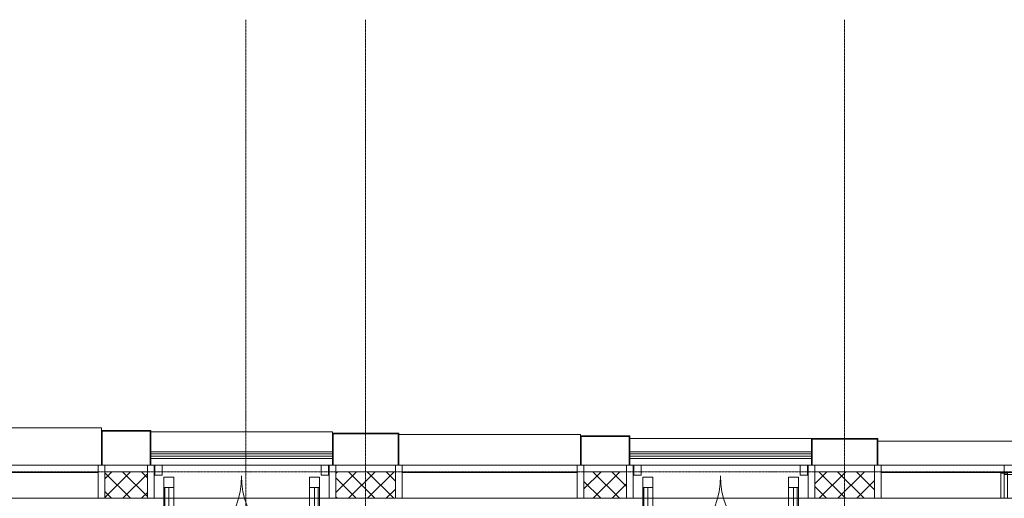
# Model space of a CAD drawing. Header units: millimetres. Extents: x 5617 to 106320, y 7718 to 217672.
# Tile 39 of 44: x 54987 to 62387, y 77400 to 81000. Entities that reach past the tile are written whole.
import ezdxf

# ---------------------------------------------------------------- set-up
doc = ezdxf.new("R2010")
doc.units = ezdxf.units.MM
doc.linetypes.add('ADSK_Линия сетки', pattern=[25, 20, -2.5, 0, -2.5])
doc.linetypes.add('Линия сетки', pattern=[25, 20, -2.5, 0, -2.5])
for name, color, linetype, lineweight in [('Двери', 7, 'Continuous', 18), ('Импосты витража', 7, 'Continuous', 18), ('Каркас_Импост', 7, 'Continuous', 30), ('Колонны', 7, 'Continuous', 18), ('Ограждение', 7, 'Continuous', 18), ('Оси', 7, 'Continuous', 9), ('Панели витража', 7, 'Continuous', 18), ('Поручни', 7, 'Continuous', 18), ('Стены разрез', 7, 'Continuous', 40), ('Стены штриховка', 7, 'Continuous', 40)]:
    doc.layers.add(name, color=color, linetype=linetype, lineweight=lineweight)
pattern_1 = [(45, (0, 0), (-70.71068, 70.71068), []), (135, (0, 0), (-70.71068, -70.71068), [])]

# ---------------------------------------------------------------- blocks, each defined once
blk = doc.blocks.new('A_PAN_ALU_Door_Double - EXT_1_Double_EQ-7069135-МКСС_K1_L21_67_500_')
at = {"layer": 'Двери', "color": 254, "lineweight": 5, "true_color": 0xcccccc}
for p, q in [((-585, -169.2), (-585, -603.6)), ((-575.9, -169.2), (-547.2, -169.2)), ((-575.9, -169.2), (-575.9, -603.6)), ((-547.2, -603.6), (-547.2, -169.2)), ((-509.5, -603.6), (-509.5, -169.2)), ((509.5, -603.6), (509.5, -169.2)), ((547.2, -603.6), (547.2, -169.2)), ((575.9, -169.2), (547.2, -169.2)), ((575.9, -169.2), (575.9, -603.6)), ((585, -169.2), (585, -603.6)), ((-575.9, -603.6), (-547.2, -603.6)), ((575.9, -603.6), (547.2, -603.6))]:
    blk.add_line(p, q, dxfattribs=at)
at = {"layer": 'Двери', "color": 254, "lineweight": 5, "true_color": 0xe5e5e5}
for p, q in [((-626.4, -502.8), (-606.4, -502.8)), ((-606.4, -502.8), (-606.4, -522.8)), ((626.3, -502.8), (606.4, -502.8)), ((606.4, -502.8), (606.4, -522.8)), ((-661.4, -611.9), (-661.4, -537.8)), ((-641.4, -537.8), (-641.4, -610)), ((-606.4, -522.8), (-626.4, -522.8)), ((606.4, -522.8), (626.3, -522.8)), ((641.4, -537.8), (641.4, -610)), ((661.4, -611.9), (661.4, -537.8)), ((-598.9, -647.9), (-627.7, -646.9)), ((-625.8, -625), (-598.9, -624)), ((-598.9, -649.8), (-598.9, -622.2)), ((-596.4, -619.8), (-584.9, -619.8)), ((-584.9, -652.3), (-596.4, -652.3)), ((596.4, -619.8), (584.9, -619.8)), ((584.9, -652.3), (596.4, -652.3)), ((598.9, -649.8), (598.9, -622.2)), ((625.8, -625), (598.9, -624)), ((598.9, -647.9), (627.7, -646.9))]:
    blk.add_line(p, q, dxfattribs=at)
for centre, radius, start, end in [((-597.5, -87.6), 597.5, 270.93769, 0.70325), ((597.5, -87.6), 597.5, 179.29675, 269.06231), ((-626.4, -537.8), 35, 90, 180), ((626.3, -537.8), 35, 0, 90), ((-626.4, -537.8), 15, 90, 180), ((626.3, -537.8), 15, 0, 90), ((-626.4, -611.9), 35, 180, 267.80551), ((-626.4, -610), 15, 180, 272.19444), ((-596.4, -622.2), 2.5, 90, 179.99999), ((-596.4, -649.8), 2.5, 179.99999, 270), ((596.4, -622.2), 2.5, 0.00001, 90), ((596.4, -649.8), 2.5, 270, 0.00001), ((626.3, -610), 15, 267.80556, 0), ((626.3, -611.9), 35, 272.19449, 0)]:
    blk.add_arc(centre, radius, start, end, dxfattribs=at)
at = {"layer": 'Каркас_Импост', "color": 254, "lineweight": 5, "true_color": 0xcccccc}
for p, q in [((-509.5, -90.6), (-585, -90.6)), ((-585, -90.6), (-585, -169.2)), ((-509.5, -169.2), (-509.5, -90.6)), ((509.5, -90.6), (585, -90.6)), ((509.5, -169.2), (509.5, -90.6)), ((585, -90.6), (585, -169.2)), ((-585, -169.2), (-509.5, -169.2)), ((585, -169.2), (509.5, -169.2)), ((-509.5, -603.6), (-585, -603.6)), ((-585, -603.6), (-585, -685.1)), ((-509.5, -685.1), (-509.5, -603.6)), ((509.5, -603.6), (585, -603.6)), ((509.5, -685.1), (509.5, -603.6)), ((585, -603.6), (585, -685.1)), ((-585, -685.1), (-509.5, -685.1)), ((585, -685.1), (509.5, -685.1))]:
    blk.add_line(p, q, dxfattribs=at)
at = {"layer": 'Панели витража', "color": 254, "lineweight": 5, "true_color": 0xcccccc}
for p, q in [((-652.5, 0.5), (-597.5, 0.5)), ((-652.5, -75), (-652.5, 0.5)), ((-597.5, 0.5), (-597.5, -75)), ((597.5, -75), (597.5, 0)), ((597.5, 0), (652.5, 0)), ((652.5, 0), (652.5, -75)), ((-597.5, -75), (-652.5, -75)), ((652.5, -75), (597.5, -75))]:
    blk.add_line(p, q, dxfattribs=at)
blk = doc.blocks.new('Rectangular Mullion - R_StandardFrame_50Wx250H-V31-МКСС_K1_L21_67_500_')
at = {"layer": 'Импосты витража', "color": 254, "lineweight": 5, "true_color": 0xcccccc}
for p, q in [((19960, 77650), (19965, 77650)), ((20020, 77650), (21215, 77650)), ((21270, 77650), (21275, 77650)), ((19960, 77400), (21275, 77400))]:
    blk.add_line(p, q, dxfattribs=at)
blk = doc.blocks.new('Rectangular Mullion - R_StandardFrame_50Wx250H-3997581-МКСС_K1_L21_67_500_')
at = {"layer": 'Импосты витража', "color": 254, "lineweight": 5, "true_color": 0xcccccc}
blk.add_line((17725, 77650), (18175, 77650), dxfattribs=at)
blk = doc.blocks.new('Rectangular Mullion - R_StandardFrame_50Wx250H-V30-МКСС_K1_L21_67_500_')
at = {"layer": 'Импосты витража', "color": 254, "lineweight": 5, "true_color": 0xcccccc}
for p, q in [((-25, -250), (-25, 0)), ((-25, 0), (0, 0)), ((5, 0), (25, 0)), ((25, 0), (25, -250)), ((25, -250), (-25, -250))]:
    blk.add_line(p, q, dxfattribs=at)
blk = doc.blocks.new('Rectangular Mullion - R_StandardFrame_50Wx250H-3997556-МКСС_K1_L21_67_500_')
at = {"layer": 'Импосты витража', "color": 254, "lineweight": 5, "true_color": 0xcccccc}
for p, q in [((-25, -250), (-25, 0)), ((-25, 0), (-5, 0)), ((0, 0), (25, 0)), ((25, 0), (25, -250)), ((25, -250), (-25, -250))]:
    blk.add_line(p, q, dxfattribs=at)
blk = doc.blocks.new('System Panel - A_PAN_Glass-6920761-МКСС_K1_L21_67_500_')
at = {"layer": 'Панели витража', "color": 254, "lineweight": 5, "true_color": 0xcccccc}
for p, q in [((657.5, 55), (-657.5, 55)), ((-657.5, 55), (-657.5, 0)), ((657.5, 0), (657.5, 55)), ((-657.5, 0), (657.5, 0))]:
    blk.add_line(p, q, dxfattribs=at)
blk = doc.blocks.new('Rectangular Mullion - R_StandardFrame_50Wx250H-5317618-МКСС_K1_L21_67_500_')
at = {"layer": 'Импосты витража', "color": 254, "lineweight": 5, "true_color": 0xcccccc}
blk.add_line((19590, 77650), (19910, 77650), dxfattribs=at)
blk = doc.blocks.new('Rectangular Mullion - R_StandardFrame_50Wx250H-5317613-МКСС_K1_L21_67_500_')
at = {"layer": 'Импосты витража', "color": 254, "lineweight": 5, "true_color": 0xcccccc}
blk.add_line((16360, 77400), (17675, 77400), dxfattribs=at)
blk = doc.blocks.new('Ограждение - Ограждение-5422559-МКСС_K1_L21_67_500_')
at = {"layer": 'Поручни', "color": 254, "lineweight": 5, "true_color": 0xcccccc}
for p, q in [((28550, 17850), (27185, 17850)), ((27185, 17834), (28550, 17834)), ((27185, 17833.5), (28550, 17833.5)), ((27185, 17816.5), (28550, 17816.5)), ((27185, 17816), (28550, 17816)), ((27185, 17800), (28550, 17800))]:
    blk.add_line(p, q, dxfattribs=at)
blk = doc.blocks.new('Ограждение - Ограждение-5422564-МКСС_K1_L21_67_500_')
at = {"layer": 'Поручни', "color": 254, "lineweight": 5, "true_color": 0xcccccc}
for p, q in [((32150, 17850), (30785, 17850)), ((30785, 17834), (32150, 17834)), ((30785, 17833.5), (32150, 17833.5)), ((30785, 17816.5), (32150, 17816.5)), ((30785, 17816), (32150, 17816)), ((30785, 17800), (32150, 17800))]:
    blk.add_line(p, q, dxfattribs=at)
blk = doc.blocks.new('System Panel - A_PAN_Glass закаленное-7427837-МКСС_K1_L21_67_500_')
at = {"layer": 'Панели витража', "color": 254, "lineweight": 5, "true_color": 0xcccccc}
for p, q in [((462.5, 55), (-462.5, 55)), ((-462.5, 55), (-462.5, 0)), ((-462.5, 0), (462.5, 0)), ((462.5, 0), (462.5, 55))]:
    blk.add_line(p, q, dxfattribs=at)
blk = doc.blocks.new('Rectangular Mullion - R_StandardFrame_50Wx250H-5318985-МКСС_K1_L21_67_500_')
at = {"layer": 'Импосты витража', "color": 254, "lineweight": 5, "true_color": 0xcccccc}
blk.add_line((47025, 77400), (47925, 77400), dxfattribs=at)
blk = doc.blocks.new('Rectangular Mullion - R_InvisibleFrame_50Wx250H-3998106-МКСС_K1_L21_67_500_')
at = {"layer": 'Импосты витража', "color": 254, "lineweight": 5, "true_color": 0xcccccc}
for p, q in [((-25, -250), (-25, -60)), ((-25, -60), (25, -60)), ((25, -60), (25, -250)), ((25, -250), (-25, -250))]:
    blk.add_line(p, q, dxfattribs=at)
blk = doc.blocks.new('A_SLK_PAN_Type1 - Прямой тип панели-6618551-МКСС_K1_L21_67_500_')
at = {"layer": 'Колонны', "color": 254, "lineweight": 5, "true_color": 0xcccccc}
for p, q in [((-250, 240), (250, 240)), ((-250, 0), (-250, 240)), ((-245, 235), (-245, 0)), ((245, 235), (-245, 235)), ((245, 0), (245, 235)), ((250, 240), (250, 0)), ((-245, 0), (-250, 0)), ((250, 0), (245, 0))]:
    blk.add_line(p, q, dxfattribs=at)
blk = doc.blocks.new('A_SLK_PAN_Type1 - Прямой тип панели-6618552-МКСС_K1_L21_67_500_')
at = {"layer": 'Колонны', "color": 254, "lineweight": 5, "true_color": 0xcccccc}
for p, q in [((-250, 200), (250, 200)), ((-250, 0), (-250, 200)), ((-245, 195), (-245, 0)), ((245, 195), (-245, 195)), ((245, 0), (245, 195)), ((250, 200), (250, 0)), ((-245, 0), (-250, 0)), ((250, 0), (245, 0))]:
    blk.add_line(p, q, dxfattribs=at)
blk = doc.blocks.new('A_SLK_PAN_Type1 - Прямой тип панели-6618560-МКСС_K1_L21_67_500_')
at = {"layer": 'Колонны', "color": 254, "lineweight": 5, "true_color": 0xcccccc}
for p, q in [((-185, 260), (185, 260)), ((-185, 0), (-185, 260)), ((-180, 255), (-180, 0)), ((180, 255), (-180, 255)), ((180, 0), (180, 255)), ((185, 260), (185, 0)), ((-180, 0), (-185, 0)), ((185, 0), (180, 0))]:
    blk.add_line(p, q, dxfattribs=at)
blk = doc.blocks.new('A_SLK_PAN_Type1 - Прямой тип панели-6618561-МКСС_K1_L21_67_500_')
at = {"layer": 'Колонны', "color": 254, "lineweight": 5, "true_color": 0xcccccc}
for p, q in [((-185, 220), (185, 220)), ((-185, 0), (-185, 220)), ((-180, 215), (-180, 0)), ((180, 215), (-180, 215)), ((180, 0), (180, 215)), ((185, 220), (185, 0)), ((-180, 0), (-185, 0)), ((185, 0), (180, 0))]:
    blk.add_line(p, q, dxfattribs=at)
blk = doc.blocks.new('A_OGR_PAN_Отлив - A_OGR_PAN_Отлив-5757302-МКСС_K1_L21_67_500_')
at = {"layer": 'Колонны', "color": 254, "lineweight": 5, "true_color": 0xcccccc}
for q in [(-682.5, -260), (682.5, -280)]:
    blk.add_line((-682.5, -280), q, dxfattribs=at)
blk = doc.blocks.new('A_OGR_PAN_Отлив - A_OGR_PAN_Отлив-5756460-МКСС_K1_L21_67_500_')
at = {"layer": 'Колонны', "color": 254, "lineweight": 5, "true_color": 0xcccccc}
for q in [(-682.5, -240), (682.5, -250)]:
    blk.add_line((-682.5, -250), q, dxfattribs=at)
blk = doc.blocks.new('A_OGR_PAN_Отлив - A_OGR_PAN_Отлив-5755780-МКСС_K1_L21_67_500_')
at = {"layer": 'Колонны', "color": 254, "lineweight": 5, "true_color": 0xcccccc}
for q in [(-682.5, -220), (682.5, -230)]:
    blk.add_line((-682.5, -230), q, dxfattribs=at)
blk = doc.blocks.new('A_OGR_PAN_Отлив - A_OGR_PAN_Отлив-5755950-МКСС_K1_L21_67_500_')
at = {"layer": 'Колонны', "color": 254, "lineweight": 5, "true_color": 0xcccccc}
blk.add_line((-682.5, -200), (682.5, -200), dxfattribs=at)
blk = doc.blocks.new('A_OGR_PAN_Отлив - A_OGR_PAN_Отлив-5755960-МКСС_K1_L21_67_500_')
at = {"layer": 'Колонны', "color": 254, "lineweight": 5, "true_color": 0xcccccc}
blk.add_line((-682.5, -180), (682.5, -180), dxfattribs=at)
blk = doc.blocks.new('135_SLK_K1_AR_FCD_rvt-1-МКСС_K1_L21_67_500_')
at = {"layer": 'Стены разрез', "lineweight": 5, "true_color": 0xcccccc}
h = blk.add_hatch(dxfattribs=at)
h.set_pattern_fill('FP_4', color=254, style=0, pattern_type=2)
h.set_pattern_definition(pattern_1)
h.paths.add_polyline_path([(41510, 77400), (41510, 77600), (41190, 77600), (41190, 77400), (41398.5, 77400)])
h = blk.add_hatch(dxfattribs=at)
h.set_pattern_fill('FP_4', color=254, style=0, pattern_type=2)
h.set_pattern_definition(pattern_1)
h.paths.add_polyline_path([(43375, 77400), (43375, 77600), (42925, 77600), (42925, 77400)])
h = blk.add_hatch(dxfattribs=at)
h.set_pattern_fill('FP_4', color=254, style=0, pattern_type=2)
h.set_pattern_definition(pattern_1)
h.paths.add_polyline_path([(45110, 77400), (45110, 77600), (44790, 77600), (44790, 77400)])
h = blk.add_hatch(dxfattribs=at)
h.set_pattern_fill('FP_4', color=254, style=0, pattern_type=2)
h.set_pattern_definition(pattern_1)
h.paths.add_polyline_path([(46975, 77400), (46975, 77600), (46525, 77600), (46525, 77400), (46897.2, 77400)])
at = {"layer": 'Стены разрез', "color": 254, "lineweight": 9, "true_color": 0xcccccc}
for p, q in [((48340, 77650), (47950, 77650)), ((47950, 77650), (47950, 77400)), ((41510, 77600), (41190, 77600)), ((41190, 77600), (41190, 77400)), ((41510, 77400), (41510, 77600)), ((43375, 77600), (42925, 77600)), ((42925, 77600), (42925, 77400)), ((43375, 77400), (43375, 77600)), ((45110, 77600), (44790, 77600)), ((44790, 77600), (44790, 77400)), ((45110, 77400), (45110, 77600)), ((46975, 77600), (46525, 77600)), ((46525, 77600), (46525, 77400)), ((46975, 77400), (46975, 77600)), ((41190, 77400), (41510, 77400)), ((42925, 77400), (43375, 77400)), ((44790, 77400), (45110, 77400)), ((46525, 77400), (46975, 77400)), ((47950, 77400), (48340, 77400))]:
    blk.add_line(p, q, dxfattribs=at)
at = {"layer": 'Стены штриховка', "color": 254, "lineweight": 9, "true_color": 0xcccccc}
for p, q in [((47950, 77595), (48340, 77595)), ((47950, 77580), (48340, 77580))]:
    blk.add_line(p, q, dxfattribs=at)
at = {"layer": 'Импосты витража', "color": 254, "lineweight": 5, "true_color": 0xcccccc, "extrusion": (0, 0, -1)}
for name, p in [('Rectangular Mullion - R_StandardFrame_50Wx250H-3997556-МКСС_K1_L21_67_500_', (-41165, 77650)), ('Rectangular Mullion - R_StandardFrame_50Wx250H-V30-МКСС_K1_L21_67_500_', (-41535, 77650)), ('Rectangular Mullion - R_StandardFrame_50Wx250H-3997556-МКСС_K1_L21_67_500_', (-42900, 77650)), ('Rectangular Mullion - R_StandardFrame_50Wx250H-V30-МКСС_K1_L21_67_500_', (-43400, 77650)), ('Rectangular Mullion - R_StandardFrame_50Wx250H-3997556-МКСС_K1_L21_67_500_', (-44765, 77650)), ('Rectangular Mullion - R_StandardFrame_50Wx250H-V30-МКСС_K1_L21_67_500_', (-45135, 77650)), ('Rectangular Mullion - R_StandardFrame_50Wx250H-3997556-МКСС_K1_L21_67_500_', (-46500, 77650)), ('Rectangular Mullion - R_StandardFrame_50Wx250H-V30-МКСС_K1_L21_67_500_', (-47000, 77650)), ('Rectangular Mullion - R_InvisibleFrame_50Wx250H-3998106-МКСС_K1_L21_67_500_', (-47950, 77650))]:
    blk.add_blockref(name, p, dxfattribs=at)
at = {"layer": 'Импосты витража', "color": 254, "lineweight": 5, "true_color": 0xcccccc}
for name, p in [('Rectangular Mullion - R_StandardFrame_50Wx250H-5317618-МКСС_K1_L21_67_500_', (21600, 0)), ('Rectangular Mullion - R_StandardFrame_50Wx250H-V31-МКСС_K1_L21_67_500_', (21600, 0)), ('Rectangular Mullion - R_StandardFrame_50Wx250H-3997581-МКСС_K1_L21_67_500_', (25200, 0)), ('Rectangular Mullion - R_StandardFrame_50Wx250H-5317618-МКСС_K1_L21_67_500_', (25200, 0)), ('Rectangular Mullion - R_StandardFrame_50Wx250H-V31-МКСС_K1_L21_67_500_', (25200, 0)), ('Rectangular Mullion - R_StandardFrame_50Wx250H-3997581-МКСС_K1_L21_67_500_', (28800, 0)), ('Rectangular Mullion - R_StandardFrame_50Wx250H-5317613-МКСС_K1_L21_67_500_', (23465, 0)), ('Rectangular Mullion - R_StandardFrame_50Wx250H-5317613-МКСС_K1_L21_67_500_', (27065, 0)), ('Rectangular Mullion - R_StandardFrame_50Wx250H-5318985-МКСС_K1_L21_67_500_', (0, 0))]:
    blk.add_blockref(name, p, dxfattribs=at)
at = {"layer": 'Колонны', "color": 254, "lineweight": 5, "true_color": 0xcccccc, "rotation": 180}
for name, p in [('A_OGR_PAN_Отлив - A_OGR_PAN_Отлив-5757302-МКСС_K1_L21_67_500_', (40482.5, 77650)), ('A_OGR_PAN_Отлив - A_OGR_PAN_Отлив-5756460-МКСС_K1_L21_67_500_', (42217.5, 77650)), ('A_OGR_PAN_Отлив - A_OGR_PAN_Отлив-5755780-МКСС_K1_L21_67_500_', (44082.5, 77650)), ('A_OGR_PAN_Отлив - A_OGR_PAN_Отлив-5755950-МКСС_K1_L21_67_500_', (45817.5, 77650)), ('A_OGR_PAN_Отлив - A_OGR_PAN_Отлив-5755960-МКСС_K1_L21_67_500_', (47682.5, 77650))]:
    blk.add_blockref(name, p, dxfattribs=at)
at = {"layer": 'Колонны', "color": 254, "lineweight": 5, "true_color": 0xcccccc}
for name, p in [('A_SLK_PAN_Type1 - Прямой тип панели-6618560-МКСС_K1_L21_67_500_', (41350, 77650)), ('A_SLK_PAN_Type1 - Прямой тип панели-6618551-МКСС_K1_L21_67_500_', (43150, 77650)), ('A_SLK_PAN_Type1 - Прямой тип панели-6618561-МКСС_K1_L21_67_500_', (44950, 77650)), ('A_SLK_PAN_Type1 - Прямой тип панели-6618552-МКСС_K1_L21_67_500_', (46750, 77650))]:
    blk.add_blockref(name, p, dxfattribs=at)
at = {"layer": 'Ограждение', "color": 254, "lineweight": 5, "true_color": 0xcccccc}
for name in ['Ограждение - Ограждение-5422559-МКСС_K1_L21_67_500_', 'Ограждение - Ограждение-5422564-МКСС_K1_L21_67_500_']:
    blk.add_blockref(name, (14350, 59900), dxfattribs=at)
at = {"layer": 'Панели витража', "color": 254, "lineweight": 5, "true_color": 0xcccccc, "rotation": 180}
for name, p in [('System Panel - A_PAN_Glass-6920761-МКСС_K1_L21_67_500_', (40482.5, 77650)), ('System Panel - A_PAN_Glass-6920761-МКСС_K1_L21_67_500_', (44082.5, 77650)), ('System Panel - A_PAN_Glass закаленное-7427837-МКСС_K1_L21_67_500_', (47487.5, 77650))]:
    blk.add_blockref(name, p, dxfattribs=at)
at = {"layer": 'Панели витража', "color": 254, "lineweight": 5, "true_color": 0xcccccc}
for p in [(42217.5, 77650), (45817.5, 77650)]:
    blk.add_blockref('A_PAN_ALU_Door_Double - EXT_1_Double_EQ-7069135-МКСС_K1_L21_67_500_', p, dxfattribs=at)

msp = doc.modelspace()

# ---------------------------------------------------------------- linework, layer by layer
at = {"layer": 'Оси', "linetype": 'Линия сетки'}
for p, q in [((56687.3, 54703.8), (56687.3, 80999.9)), ((57587.3, 54703.8), (57587.3, 80999.9)), ((61187.3, 54703.8), (61187.3, 80999.9))]:
    msp.add_line(p, q, dxfattribs=at)
at = {"layer": 'Оси', "linetype": 'ADSK_Линия сетки'}
msp.add_line((74890.6, 77600), (25783.4, 77600), dxfattribs=at)

# ---------------------------------------------------------------- block references
at = {"lineweight": 5}
msp.add_blockref('135_SLK_K1_AR_FCD_rvt-1-МКСС_K1_L21_67_500_', (14437.3, 0), dxfattribs=at)

doc.saveas('drawing.dxf')
